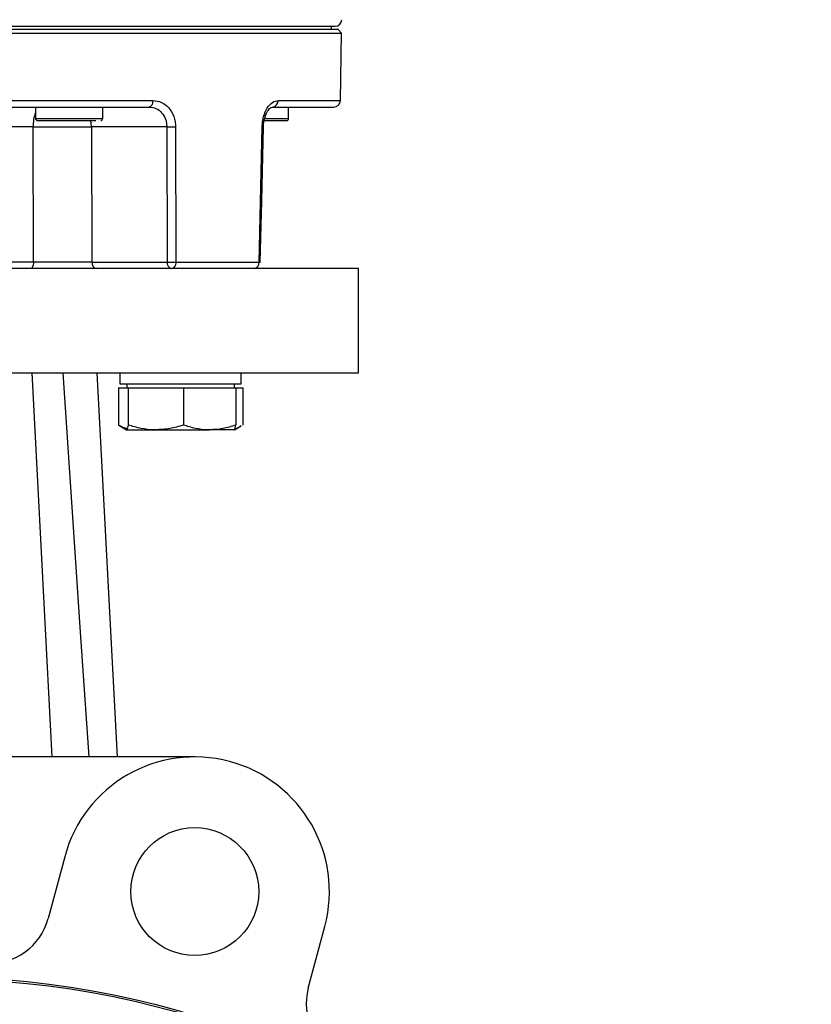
# Model space of a CAD drawing. Header units: millimetres. Extents: x 265 to 1951, y 68 to 1428.
# Tile 23 of 38: x 763 to 881, y 659 to 806. Entities that reach past the tile are written whole.
import ezdxf

# ---------------------------------------------------------------- set-up
doc = ezdxf.new("R2010")
doc.units = ezdxf.units.MM

msp = doc.modelspace()

# ---------------------------------------------------------------- linework, layer by layer
at = {"color": 7, "linetype": 'Continuous', "lineweight": 25}
for p, q in [((691.07, 803.69), (793.47, 803.69)), ((810.54, 804.2), (751.06, 804.2)), ((793.47, 803.69), (811.04, 803.69)), ((811.04, 803.69), (810.54, 804.2)), ((810.86, 793.68), (811.04, 803.69)), ((719.12, 793.68), (783, 793.68)), ((765.57, 792.7), (765.57, 791)), ((775.57, 791), (775.57, 792.7)), ((803.17, 791), (803.17, 792.7)), ((765.22, 789.75), (736.89, 789.75)), ((765.27, 769.68), (765.22, 789.75)), ((785.07, 789.75), (773.87, 789.75)), ((773.87, 789.75), (773.95, 769.68)), ((785.07, 789.75), (785.11, 769.68)), ((786.37, 789.75), (786.41, 769.68)), ((798.78, 769.68), (799.24, 789.75)), ((765.27, 769.68), (736.85, 769.68)), ((773.95, 769.68), (785.11, 769.68)), ((786.41, 769.68), (798.78, 769.68)), ((813.56, 768.7), (751.06, 768.7)), ((813.56, 753.2), (813.56, 768.7)), ((751.06, 753.2), (813.56, 753.2)), ((768.06, 696.18), (765.06, 753.2)), ((777.75, 696.17), (774.73, 753.2)), ((778.12, 753.2), (778.12, 751.6)), ((796.12, 751.6), (796.12, 753.2)), ((777.89, 751), (777.89, 745.46)), ((777.89, 751), (778.92, 751)), ((778.12, 751.6), (787.12, 751.6)), ((778.92, 751), (779.13, 751)), ((779.12, 751.6), (779.12, 751)), ((779.13, 751), (779.34, 751)), ((779.34, 751), (779.34, 745.46)), ((779.34, 751), (783.44, 751)), ((783.44, 751), (787.54, 751)), ((787.12, 751.6), (796.12, 751.6)), ((787.54, 751), (787.54, 745.46)), ((787.54, 751), (791.43, 751)), ((791.43, 751), (795.32, 751)), ((795.12, 751), (795.12, 751.6)), ((795.32, 751), (795.32, 745.46)), ((795.32, 751), (796.35, 751)), ((796.35, 751), (796.35, 745.46)), ((777.89, 745.46), (778.11, 745.35)), ((778.1, 745.34), (779.11, 744.75)), ((779.13, 744.75), (779.11, 744.8)), ((779.11, 744.75), (779.12, 744.75)), ((779.13, 744.75), (783.44, 744.75)), ((783.44, 744.75), (791.43, 744.75)), ((795.11, 744.75), (791.43, 744.75)), ((795.12, 744.75), (795.13, 744.75)), ((795.13, 744.75), (796.14, 745.34)), ((768.06, 696.18), (761.56, 696.2)), ((789.23, 696.17), (768.06, 696.17)), ((769.91, 681.35), (767.45, 672.16)), ((806.09, 661.81), (808.55, 671))]:
    msp.add_line(p, q, dxfattribs=at)
at = {"color": 8, "linetype": 'Continuous', "lineweight": 25}
for p, q in [((801.62, 793.68), (810.86, 793.68)), ((765.57, 791), (775.57, 791)), ((799.64, 791), (803.17, 791))]:
    msp.add_line(p, q, dxfattribs=at)
at = {"color": 7, "linetype": 'Continuous', "lineweight": 25, "flags": 128}
for points in [[(783, 793.68), (782.99, 793.49), (782.96, 793.3), (782.91, 793.13), (782.84, 792.99), (782.76, 792.86), (782.67, 792.77), (782.57, 792.72), (782.46, 792.7)], [(798.97, 769.68), (799.18, 778.76), (799.43, 789.75)], [(765.27, 769.68), (765.26, 769.49), (765.24, 769.3), (765.2, 769.13), (765.15, 768.99), (765.1, 768.86), (765.03, 768.77), (764.96, 768.72), (764.89, 768.7)], [(786.41, 769.68), (786.4, 769.49), (786.36, 769.3), (786.31, 769.13), (786.23, 768.99), (786.14, 768.86), (786.04, 768.77), (785.93, 768.72), (785.81, 768.7)], [(769.62, 753.2), (770.96, 733.25), (772.22, 714.71), (773.47, 696.17)]]:
    msp.add_lwpolyline(points, dxfattribs=at)
at = {"color": 8, "linetype": 'Continuous', "lineweight": 25, "flags": 128}
msp.add_lwpolyline([(773.87, 789.75), (773.82, 790.33), (773.75, 790.71)], dxfattribs=at)
at = {"color": 7, "linetype": 'Continuous', "lineweight": 25}
for centre, radius in [((789.23, 676.17), 9.5), ((751.06, 533.7), 129.77), ((751.06, 533.7), 129.5)]:
    msp.add_circle(centre, radius, dxfattribs=at)
for centre, radius, start, end in [((808.56, 804.7), 1, 330, 0), ((810.08, 805.7), 1, 270, 358.5), ((800.69, 793.62), 0.929, 275.0844, 3.5029), ((809.86, 793.7), 1, 270, 359), ((765.87, 791), 0.3, 180, 270), ((775.27, 791), 0.3, 270, 0), ((785.72, 826.86), 37.12, 268.9981, 271.0019), ((802.87, 791), 0.3, 270, 0), ((774.83, 769.57), 0.887, 172.6999, 258.7745), ((785.99, 769.57), 0.887, 172.6999, 258.7745), ((797.87, 769.61), 0.914, 276.764, 4.692), ((789.23, 676.17), 20, 345, 165), ((758.76, 674.49), 9, 266.8689, 345), ((814.78, 659.48), 9, 165, 243.1311)]:
    msp.add_arc(centre, radius, start, end, dxfattribs=at)
at = {"color": 8, "linetype": 'Continuous', "lineweight": 25}
for centre, radius, start, end in [((771.02, 789.89), 5.8, 159.8677, 181.333), ((799.01, 778.15), 11.61, 87.9022, 88.8568)]:
    msp.add_arc(centre, radius, start, end, dxfattribs=at)
at = {"color": 7, "linetype": 'Continuous', "lineweight": 25}
for points, knots in [([(751.06, 804.7), (753.46, 804.7), (758.33, 804.7), (765.63, 804.7), (772.32, 804.7), (778.26, 804.7), (783.44, 804.7), (788.34, 804.7), (792.87, 804.7), (796.96, 804.7), (800.53, 804.7), (803.56, 804.7), (806.26, 804.7), (808.41, 804.7), (809.83, 804.7), (810, 804.7), (810.08, 804.7)], [0, 0, 0, 0, 0.0776312, 0.1576696, 0.2399518, 0.3042825, 0.3686076, 0.4341286, 0.5, 0.5658714, 0.6313924, 0.6957231, 0.7600482, 0.8423354, 0.9223727, 1, 1, 1, 1]), ([(719.65, 792.7), (721.18, 792.7), (724.25, 792.7), (729.2, 792.7), (735.28, 792.7), (742.59, 792.7), (751.06, 792.7), (759.52, 792.7), (767.72, 792.7), (775.47, 792.7), (780.16, 792.7), (782.46, 792.7)], [0, 0, 0, 0, 0.080441, 0.162145, 0.245031, 0.371882, 0.500054, 0.628227, 0.755078, 0.879367, 1, 1, 1, 1]), ([(782.46, 792.7), (782.81, 792.66), (783.5, 792.57), (784.36, 791.91), (784.84, 791.1), (785.04, 790.35), (785.06, 789.95), (785.07, 789.75)], [0, 0, 0, 0, 0.249798, 0.499272, 0.747251, 0.873068, 1, 1, 1, 1]), ([(783, 793.68), (783.44, 793.63), (784.33, 793.51), (785.44, 792.63), (786.06, 791.55), (786.33, 790.54), (786.36, 790.02), (786.37, 789.75)], [0, 0, 0, 0, 0.249811, 0.499319, 0.748628, 0.873877, 1, 1, 1, 1]), ([(799.24, 789.75), (799.26, 790.01), (799.29, 790.54), (799.5, 791.54), (799.97, 792.63), (800.76, 793.51), (801.33, 793.63), (801.62, 793.68)], [0, 0, 0, 0, 0.1253038, 0.2508404, 0.5001975, 0.749605, 1, 1, 1, 1]), ([(799.43, 789.75), (799.45, 790.01), (799.48, 790.53), (799.65, 791.22), (799.87, 791.77), (800.18, 792.31), (800.58, 792.69), (800.82, 792.71), (800.93, 792.72)], [0, 0, 0, 0, 0.157052, 0.304669, 0.442505, 0.571183, 0.801472, 1, 1, 1, 1]), ([(800.78, 792.7), (801.68, 792.7), (803.52, 792.7), (805.74, 792.7), (807.85, 792.7), (809.51, 792.7), (809.75, 792.7), (809.86, 792.7)], [0, 0, 0, 0, 0.160865, 0.324255, 0.490008, 0.743683, 1, 1, 1, 1]), ([(765.22, 789.75), (765.97, 789.75), (767.47, 789.76), (769.84, 789.76), (772.08, 789.76), (773.27, 789.75), (773.87, 789.75)], [0, 0, 0, 0, 0.250868, 0.500744, 0.750484, 1, 1, 1, 1]), ([(765.87, 790.7), (765.87, 790.7), (765.84, 790.7), (765.96, 790.7), (766.23, 790.7), (766.84, 790.7), (767.94, 790.7), (769.36, 790.7), (770.58, 790.7), (771.55, 790.7), (772.47, 790.7), (773.55, 790.7), (774.13, 790.7), (774.51, 790.7)], [0, 0, 0, 0, 0.000124, 0.080793, 0.161462, 0.240455, 0.387195, 0.533936, 0.612928, 0.693598, 0.774267, 0.85326, 1, 1, 1, 1]), ([(799.55, 790.7), (799.97, 790.7), (800.69, 790.7), (801.52, 790.7), (802.14, 790.7), (802.57, 790.7), (802.86, 790.7), (802.81, 790.7), (802.79, 790.7)], [0, 0, 0, 0, 0.222105, 0.381477, 0.544231, 0.706985, 0.866357, 1, 1, 1, 1]), ([(773.95, 769.68), (773.35, 769.68), (772.15, 769.68), (769.9, 769.68), (767.52, 769.68), (766.02, 769.68), (765.27, 769.68)], [0, 0, 0, 0, 0.249522, 0.499248, 0.749108, 1, 1, 1, 1]), ([(785.11, 769.68), (785.17, 769.68), (785.28, 769.68), (785.49, 769.68), (785.77, 769.68), (786.06, 769.68), (786.28, 769.68), (786.37, 769.68), (786.41, 769.68)], [0, 0, 0, 0, 0.165467, 0.304115, 0.500285, 0.757785, 0.911255, 1, 1, 1, 1]), ([(798.96, 769.68), (798.97, 769.68), (798.98, 769.68), (798.93, 769.68), (798.83, 769.68), (798.73, 769.68), (798.68, 769.68)], [0, 0, 0, 0, 0.094768, 0.44977, 0.700632, 1, 1, 1, 1]), ([(779.08, 744.96), (779.07, 744.96), (778.66, 745.03), (778.27, 745.25), (777.89, 745.46)], [0, 0, 0, 0, 0.029562, 1, 1, 1, 1]), ([(779.34, 745.46), (779.28, 745.17), (779.21, 744.79), (779.14, 744.76), (779.13, 744.75)], [0, 0, 0, 0, 0.785622, 1, 1, 1, 1]), ([(783.44, 744.75), (783.34, 744.75), (782.61, 744.76), (781.22, 744.91), (779.97, 745.28), (779.34, 745.46)], [0, 0, 0, 0, 0.070086, 0.530782, 1, 1, 1, 1]), ([(787.54, 745.46), (786.87, 745.26), (785.53, 744.86), (784.14, 744.79), (783.44, 744.75)], [0, 0, 0, 0, 0.495458, 1, 1, 1, 1]), ([(791.43, 744.75), (791.34, 744.75), (790.64, 744.76), (789.32, 744.91), (788.14, 745.28), (787.54, 745.46)], [0, 0, 0, 0, 0.0700858, 0.5307822, 1, 1, 1, 1]), ([(795.32, 745.46), (794.69, 745.26), (793.41, 744.86), (792.1, 744.79), (791.43, 744.75)], [0, 0, 0, 0, 0.495458, 1, 1, 1, 1]), ([(795.11, 744.75), (795.13, 744.76), (795.2, 744.79), (795.27, 745.17), (795.32, 745.46)], [0, 0, 0, 0, 0.2143775, 1, 1, 1, 1]), ([(796.13, 745.35), (795.86, 745.18), (795.53, 744.97), (795.19, 744.92), (795.13, 744.91)], [0, 0, 0, 0, 0.828399, 1, 1, 1, 1])]:
    msp.add_open_spline(points, degree=3, knots=knots, dxfattribs=at)
at = {"color": 8, "linetype": 'Continuous', "lineweight": 25}
msp.add_open_spline([(798.78, 769.68), (798.8, 769.68), (798.87, 769.68), (798.95, 769.68), (798.96, 769.68), (798.96, 769.68)], degree=3, knots=[0, 0, 0, 0, 0.1983905, 0.5414556, 1, 1, 1, 1], dxfattribs=at)

doc.saveas('drawing.dxf')
